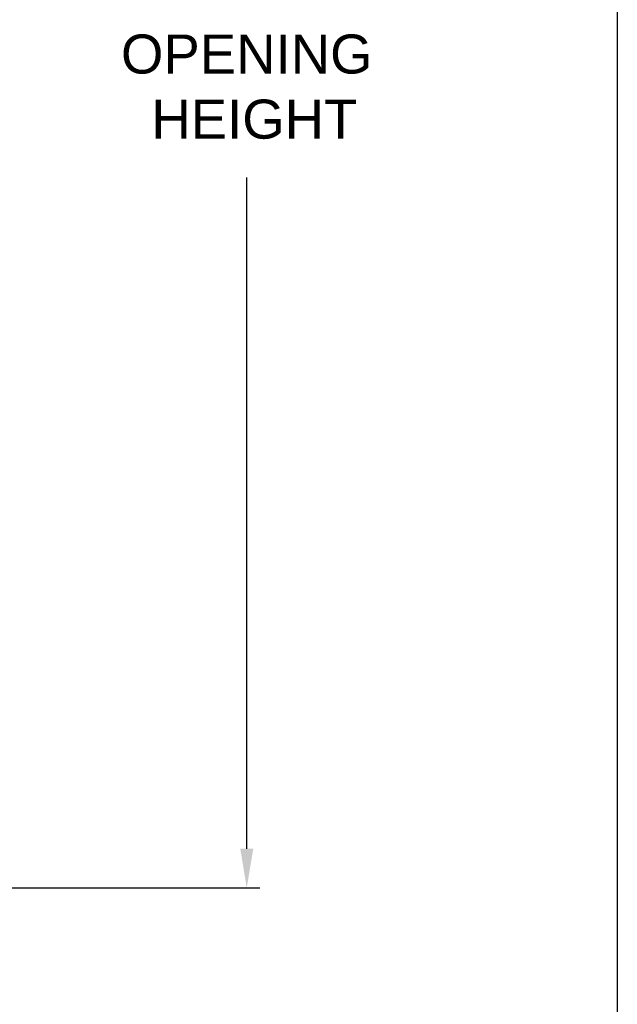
# Model space of a CAD drawing. Header units: inches. Extents: x 144.9 to 238.4, y 214.8 to 247.7.
# Tile 201 of 256: x 188.9 to 190.3, y 220 to 222.4. Entities that reach past the tile are written whole.
import ezdxf

# ---------------------------------------------------------------- set-up
doc = ezdxf.new("R2010")
doc.units = ezdxf.units.IN
doc.header["$LTSCALE"] = 0.25
doc.header["$MEASUREMENT"] = 0
doc.layers.add('ANNOTATIONS', color=1, linetype='Continuous')
doc.styles.add('ARIAL', font='arial.ttf', dxfattribs={"height": 0.09375})
doc.dimstyles.new('STANDARD$0', dxfattribs={"dimtxt": 0.09375, "dimasz": 0.09375, "dimexe": 0.03125, "dimexo": 0.046875, "dimgap": 0.09, "dimtad": 0, "dimtih": 1, "dimtoh": 1, "dimdec": 4, "dimzin": 0, "dimdsep": 46, "dimtxsty": 'ARIAL', "dimcen": 0.09, "dimadec": 0, "dimazin": 0, "dimtfac": 1, "dimtdec": 4, "dimtofl": 0, "dimtmove": 0, "dimatfit": 1, "dimfxl": 1, "dimtolj": 1, "dimtzin": 0, "dimarcsym": 0})

# ---------------------------------------------------------------- blocks, each defined once
blk = doc.blocks.new('*D37')
at = {"layer": 'ANNOTATIONS', "color": 0, "lineweight": -2, "transparency": 16777216}
for p, q in [((187.6288, 224.1521), (189.4644, 224.1521)), ((189.4331, 224.0583), (189.4331, 222.4467)), ((189.4331, 220.4002), (189.4331, 222.0118)), ((187.383, 220.3064), (189.4644, 220.3064))]:
    blk.add_line(p, q, dxfattribs=at)
at = {"layer": 'ANNOTATIONS', "color": 0, "transparency": 16777216}
for points in [[(189.4175, 224.0583), (189.4488, 224.0583), (189.4331, 224.1521)], [(189.4175, 220.4002), (189.4488, 220.4002), (189.4331, 220.3064)]]:
    blk.add_solid(points, dxfattribs=at)
at = {"layer": 'defpoints', "color": 0, "transparency": 16777216}
for p in [(187.582, 224.1521), (189.4331, 224.1521), (187.3362, 220.3064)]:
    blk.add_point(p, dxfattribs=at)
at = {"layer": 'ANNOTATIONS', "color": 0, "transparency": 16777216, "insert": (189.4331, 222.2292), "char_height": 0.09375, "attachment_point": 5, "style": 'ARIAL'}
blk.add_mtext('\\A1;OPENING\\P HEIGHT', dxfattribs=at)

msp = doc.modelspace()

# ---------------------------------------------------------------- linework, layer by layer
at = {"layer": 'defpoints'}
msp.add_lwpolyline([(190.323, 214.75854), (169.58887, 214.75854), (169.58887, 227.49365), (190.323, 227.49365)], close=True, dxfattribs=at)

# ---------------------------------------------------------------- dimensions: what is measured, and where the dimension line sits
at = {"layer": 'ANNOTATIONS'}
dim = msp.add_linear_dim(base=(189.43314, 224.15206), p1=(187.33616, 220.30642), p2=(187.58196, 224.15206), angle=90, text='OPENING\\P HEIGHT', dimstyle='STANDARD$0', dxfattribs=at)
dim.commit()
dim.dimension.update_dxf_attribs({"geometry": '*D37', "text_midpoint": (189.43314, 222.22924)})

doc.saveas('drawing.dxf')
